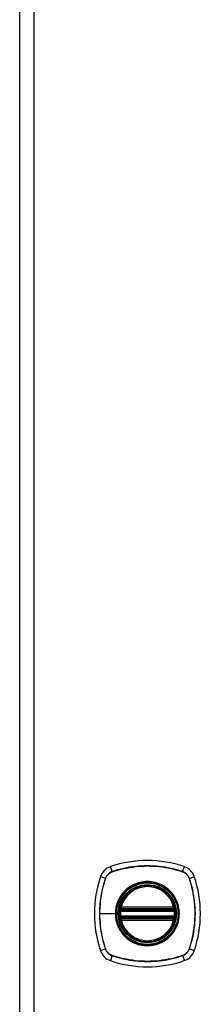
# Model space of a CAD drawing. Header units: inches. Extents: x 5 to 160, y 9 to 87.
# Tile 171 of 203: x 47.43 to 49.44, y 40.77 to 51.72. Entities that reach past the tile are written whole.
import ezdxf

# ---------------------------------------------------------------- set-up
doc = ezdxf.new("R2010")
doc.units = ezdxf.units.IN
doc.header["$MEASUREMENT"] = 0
doc.layers.add('Visible Edges(ANSI)', color=7, linetype='Continuous', lineweight=25)
doc.layers.add('Visible Tangent Edges(ANSI)', color=7, linetype='Continuous', lineweight=25)

msp = doc.modelspace()

# ---------------------------------------------------------------- linework, layer by layer
at = {"layer": 'Visible Edges(ANSI)'}
for p, q in [((47.427, 62.515), (47.427, 21.034)), ((48.554, 41.814), (49.148, 41.814)), ((48.558, 41.834), (49.144, 41.834)), ((49.148, 41.736), (48.554, 41.736)), ((49.144, 41.716), (48.558, 41.716))]:
    msp.add_line(p, q, dxfattribs=at)
at = {"layer": 'Visible Edges(ANSI)', "flags": 128}
for points in [[(48.543, 41.828), (48.543, 41.828), (48.543, 41.828), (48.542, 41.828), (48.542, 41.827), (48.542, 41.827), (48.542, 41.826), (48.542, 41.826), (48.542, 41.825), (48.542, 41.824), (48.542, 41.823), (48.542, 41.822), (48.541, 41.821), (48.541, 41.82), (48.541, 41.819), (48.541, 41.817), (48.541, 41.816), (48.54, 41.815), (48.54, 41.813), (48.54, 41.812), (48.54, 41.81), (48.54, 41.808), (48.54, 41.807), (48.539, 41.805), (48.539, 41.804)], [(48.539, 41.746), (48.539, 41.745), (48.54, 41.743), (48.54, 41.742), (48.54, 41.74), (48.54, 41.739), (48.54, 41.737), (48.54, 41.736), (48.541, 41.734), (48.541, 41.733), (48.541, 41.732), (48.541, 41.73), (48.541, 41.729), (48.542, 41.728), (48.542, 41.727), (48.542, 41.726), (48.542, 41.725), (48.542, 41.724), (48.542, 41.724), (48.542, 41.723), (48.542, 41.723), (48.542, 41.722), (48.543, 41.722), (48.543, 41.722), (48.543, 41.722)], [(49.163, 41.804), (49.163, 41.805), (49.162, 41.807), (49.162, 41.808), (49.162, 41.81), (49.162, 41.812), (49.162, 41.813), (49.161, 41.815), (49.161, 41.816), (49.161, 41.817), (49.161, 41.819), (49.161, 41.82), (49.161, 41.821), (49.16, 41.822), (49.16, 41.823), (49.16, 41.824), (49.16, 41.825), (49.16, 41.826), (49.16, 41.826), (49.16, 41.827), (49.16, 41.827), (49.16, 41.828), (49.159, 41.828), (49.159, 41.828), (49.159, 41.828)], [(49.159, 41.722), (49.159, 41.722), (49.159, 41.722), (49.16, 41.722), (49.16, 41.723), (49.16, 41.723), (49.16, 41.724), (49.16, 41.724), (49.16, 41.725), (49.16, 41.726), (49.16, 41.727), (49.16, 41.728), (49.161, 41.729), (49.161, 41.73), (49.161, 41.732), (49.161, 41.733), (49.161, 41.734), (49.161, 41.736), (49.162, 41.737), (49.162, 41.739), (49.162, 41.74), (49.162, 41.742), (49.162, 41.743), (49.163, 41.745), (49.163, 41.746)]]:
    msp.add_lwpolyline(points, dxfattribs=at)
at = {"layer": 'Visible Edges(ANSI)'}
for radius in [0.32, 0.315]:
    msp.add_circle((48.851, 41.775), radius, dxfattribs=at)
for centre, radius, start, end in [((48.496, 42.13), 0.177, 108.7722, 161.2278), ((48.851, 41.086), 1.28, 71.2278, 108.7722), ((49.206, 42.13), 0.177, 18.7722, 71.2278), ((49.54, 41.775), 1.28, 161.2278, 198.7722), ((48.162, 41.775), 1.28, 341.2278, 18.7722), ((48.851, 41.775), 0.313, 13.6344, 166.3656), ((48.851, 41.775), 0.313, 166.3656, 170.216), ((48.558, 41.846), 0.0118, 166.3656, 270), ((49.144, 41.846), 0.0118, 270, 13.6344), ((48.851, 41.775), 0.313, 9.784, 13.6344), ((48.851, 41.775), 0.313, 174.7499, 185.2501), ((48.554, 41.826), 0.0118, 170.216, 270), ((49.148, 41.826), 0.0118, 270, 9.784), ((48.851, 41.775), 0.313, 354.7499, 5.2501), ((48.554, 41.724), 0.0118, 90, 189.784), ((48.851, 41.775), 0.313, 189.784, 193.6344), ((48.558, 41.704), 0.0118, 90, 193.6344), ((48.851, 41.775), 0.313, 193.6344, 346.3656), ((49.144, 41.704), 0.0118, 346.3656, 90), ((49.148, 41.724), 0.0118, 350.216, 90), ((48.851, 41.775), 0.313, 346.3656, 350.216), ((48.496, 41.42), 0.177, 198.7722, 251.2278), ((49.206, 41.42), 0.177, 288.7722, 341.2278), ((48.851, 42.464), 1.28, 251.2278, 288.7722)]:
    msp.add_arc(centre, radius, start, end, dxfattribs=at)
at = {"layer": 'Visible Tangent Edges(ANSI)'}
for p, q in [((47.588, 21.034), (47.588, 62.515)), ((48.458, 42.243), (48.439, 42.298)), ((49.244, 42.243), (49.263, 42.298)), ((48.383, 42.168), (48.329, 42.187)), ((48.459, 42.241), (48.459, 42.241)), ((49.243, 42.241), (49.243, 42.241)), ((49.319, 42.168), (49.373, 42.187)), ((48.385, 42.167), (48.385, 42.167)), ((49.316, 42.167), (49.317, 42.167)), ((48.547, 41.849), (48.558, 41.846)), ((49.144, 41.846), (49.155, 41.849)), ((48.32, 41.775), (48.494, 41.775)), ((48.499, 41.775), (48.494, 41.775)), ((48.551, 41.803), (48.539, 41.804)), ((48.551, 41.748), (48.539, 41.746)), ((48.549, 41.827), (48.543, 41.828)), ((48.551, 41.803), (49.151, 41.803)), ((49.151, 41.748), (48.551, 41.748)), ((48.554, 41.814), (48.554, 41.825)), ((48.558, 41.834), (48.558, 41.846)), ((49.144, 41.846), (48.558, 41.846)), ((48.558, 41.824), (48.558, 41.834)), ((48.558, 41.824), (49.144, 41.824)), ((49.144, 41.846), (49.144, 41.834)), ((49.144, 41.834), (49.144, 41.824)), ((49.148, 41.825), (49.148, 41.814)), ((49.163, 41.804), (49.151, 41.803)), ((49.163, 41.746), (49.151, 41.748)), ((49.159, 41.828), (49.153, 41.827)), ((48.543, 41.722), (48.549, 41.723)), ((48.558, 41.704), (48.547, 41.701)), ((48.554, 41.726), (48.554, 41.736)), ((48.558, 41.716), (48.558, 41.726)), ((49.144, 41.726), (48.558, 41.726)), ((48.558, 41.704), (48.558, 41.716)), ((48.558, 41.704), (49.144, 41.704)), ((49.144, 41.726), (49.144, 41.716)), ((49.144, 41.716), (49.144, 41.704)), ((49.155, 41.701), (49.144, 41.704)), ((49.148, 41.736), (49.148, 41.726)), ((49.153, 41.723), (49.159, 41.722)), ((48.383, 41.382), (48.329, 41.363)), ((48.385, 41.383), (48.385, 41.383)), ((48.458, 41.308), (48.439, 41.253)), ((48.459, 41.309), (48.459, 41.31)), ((49.243, 41.31), (49.243, 41.309)), ((49.244, 41.308), (49.263, 41.253)), ((49.317, 41.383), (49.316, 41.383)), ((49.373, 41.363), (49.319, 41.382))]:
    msp.add_line(p, q, dxfattribs=at)
at = {"layer": 'Visible Tangent Edges(ANSI)', "flags": 128}
for points in [[(49.244, 42.243), (49.212, 42.253), (49.18, 42.262), (49.148, 42.271), (49.116, 42.278), (49.083, 42.285), (49.05, 42.291), (49.017, 42.296), (48.983, 42.3), (48.95, 42.303), (48.917, 42.305), (48.884, 42.307), (48.85, 42.307), (48.817, 42.307), (48.784, 42.305), (48.75, 42.303), (48.717, 42.3), (48.684, 42.296), (48.651, 42.291), (48.619, 42.285), (48.586, 42.278), (48.554, 42.271), (48.521, 42.262), (48.49, 42.253), (48.458, 42.243)], [(48.459, 42.241), (48.491, 42.251), (48.522, 42.26), (48.554, 42.269), (48.587, 42.277), (48.619, 42.283), (48.652, 42.289), (48.685, 42.294), (48.718, 42.299), (48.751, 42.302), (48.784, 42.304), (48.817, 42.305), (48.85, 42.306), (48.883, 42.305), (48.917, 42.304), (48.95, 42.302), (48.983, 42.299), (49.016, 42.295), (49.049, 42.29), (49.082, 42.284), (49.115, 42.277), (49.147, 42.269), (49.18, 42.26), (49.211, 42.251), (49.243, 42.241)], [(48.458, 42.243), (48.454, 42.241), (48.449, 42.239), (48.445, 42.238), (48.441, 42.236), (48.437, 42.233), (48.433, 42.231), (48.429, 42.229), (48.426, 42.226), (48.422, 42.223), (48.419, 42.22), (48.415, 42.217), (48.412, 42.214), (48.409, 42.211), (48.406, 42.208), (48.403, 42.204), (48.4, 42.2), (48.397, 42.197), (48.395, 42.193), (48.393, 42.189), (48.39, 42.185), (48.388, 42.181), (48.387, 42.177), (48.385, 42.172), (48.383, 42.168)], [(48.385, 42.167), (48.387, 42.172), (48.389, 42.176), (48.391, 42.18), (48.393, 42.184), (48.395, 42.188), (48.397, 42.192), (48.399, 42.195), (48.402, 42.199), (48.405, 42.202), (48.408, 42.206), (48.411, 42.209), (48.414, 42.212), (48.417, 42.216), (48.42, 42.218), (48.424, 42.221), (48.427, 42.224), (48.431, 42.227), (48.434, 42.229), (48.438, 42.231), (48.442, 42.233), (48.446, 42.235), (48.45, 42.237), (48.454, 42.239), (48.459, 42.241)], [(49.243, 42.241), (49.248, 42.239), (49.252, 42.237), (49.256, 42.235), (49.26, 42.233), (49.264, 42.231), (49.267, 42.229), (49.271, 42.227), (49.275, 42.224), (49.278, 42.221), (49.282, 42.218), (49.285, 42.216), (49.288, 42.212), (49.291, 42.209), (49.294, 42.206), (49.297, 42.202), (49.3, 42.199), (49.303, 42.195), (49.305, 42.192), (49.307, 42.188), (49.309, 42.184), (49.311, 42.18), (49.313, 42.176), (49.315, 42.172), (49.316, 42.167)], [(49.319, 42.168), (49.317, 42.172), (49.315, 42.177), (49.313, 42.181), (49.311, 42.185), (49.309, 42.189), (49.307, 42.193), (49.305, 42.197), (49.302, 42.2), (49.299, 42.204), (49.296, 42.208), (49.293, 42.211), (49.29, 42.214), (49.287, 42.217), (49.283, 42.22), (49.28, 42.223), (49.276, 42.226), (49.273, 42.229), (49.269, 42.231), (49.265, 42.233), (49.261, 42.236), (49.257, 42.238), (49.253, 42.239), (49.248, 42.241), (49.244, 42.243)], [(48.383, 42.168), (48.373, 42.137), (48.364, 42.105), (48.355, 42.072), (48.348, 42.04), (48.341, 42.007), (48.335, 41.974), (48.33, 41.941), (48.326, 41.908), (48.323, 41.874), (48.321, 41.841), (48.319, 41.808), (48.319, 41.775), (48.319, 41.741), (48.321, 41.708), (48.323, 41.675), (48.326, 41.642), (48.33, 41.608), (48.335, 41.575), (48.341, 41.543), (48.348, 41.51), (48.355, 41.478), (48.364, 41.446), (48.373, 41.414), (48.383, 41.382)], [(48.32, 41.775), (48.32, 41.792), (48.321, 41.808), (48.321, 41.825), (48.322, 41.841), (48.323, 41.858), (48.324, 41.875), (48.326, 41.891), (48.327, 41.908), (48.329, 41.924), (48.332, 41.941), (48.334, 41.957), (48.337, 41.974), (48.339, 41.99), (48.343, 42.007), (48.346, 42.023), (48.349, 42.039), (48.353, 42.055), (48.357, 42.072), (48.361, 42.088), (48.366, 42.104), (48.37, 42.12), (48.375, 42.136), (48.38, 42.151), (48.385, 42.167)], [(48.499, 41.775), (48.508, 41.854), (48.534, 41.928), (48.576, 41.995), (48.631, 42.051), (48.698, 42.093), (48.773, 42.118), (48.851, 42.127), (48.93, 42.118), (49.004, 42.092), (49.071, 42.05), (49.127, 41.995), (49.168, 41.928), (49.194, 41.853), (49.203, 41.775), (49.194, 41.696), (49.168, 41.622), (49.126, 41.555), (49.071, 41.5), (49.004, 41.458), (48.929, 41.432), (48.851, 41.423), (48.772, 41.432), (48.698, 41.458), (48.631, 41.5), (48.575, 41.555), (48.534, 41.622), (48.508, 41.697), (48.499, 41.775)], [(49.079, 42.05), (49.062, 42.062), (49.045, 42.074), (49.028, 42.085), (49.01, 42.094), (48.991, 42.103), (48.972, 42.111), (48.952, 42.117), (48.933, 42.122), (48.913, 42.127), (48.892, 42.13), (48.872, 42.131), (48.851, 42.132), (48.83, 42.131), (48.81, 42.13), (48.789, 42.127), (48.769, 42.122), (48.749, 42.117), (48.73, 42.111), (48.711, 42.103), (48.692, 42.094), (48.674, 42.085), (48.656, 42.074), (48.64, 42.062), (48.623, 42.05)], [(49.317, 42.167), (49.327, 42.136), (49.336, 42.104), (49.345, 42.072), (49.353, 42.039), (49.359, 42.007), (49.365, 41.974), (49.37, 41.941), (49.374, 41.908), (49.378, 41.875), (49.38, 41.842), (49.381, 41.809), (49.382, 41.776), (49.381, 41.743), (49.38, 41.709), (49.378, 41.676), (49.375, 41.643), (49.37, 41.61), (49.365, 41.577), (49.36, 41.544), (49.353, 41.511), (49.345, 41.479), (49.336, 41.447), (49.327, 41.415), (49.317, 41.383)], [(49.319, 41.382), (49.329, 41.414), (49.338, 41.446), (49.347, 41.478), (49.354, 41.511), (49.361, 41.543), (49.367, 41.576), (49.372, 41.609), (49.376, 41.643), (49.379, 41.676), (49.381, 41.709), (49.383, 41.743), (49.383, 41.776), (49.383, 41.809), (49.381, 41.842), (49.379, 41.876), (49.376, 41.909), (49.372, 41.942), (49.367, 41.975), (49.361, 42.007), (49.354, 42.04), (49.347, 42.072), (49.338, 42.105), (49.329, 42.137), (49.319, 42.168)], [(48.576, 42.003), (48.57, 41.995), (48.564, 41.986), (48.558, 41.978), (48.552, 41.969), (48.546, 41.961), (48.541, 41.952), (48.536, 41.943), (48.531, 41.934), (48.527, 41.925), (48.523, 41.915), (48.519, 41.906), (48.515, 41.896), (48.512, 41.886), (48.509, 41.877), (48.506, 41.867), (48.504, 41.857), (48.501, 41.847), (48.499, 41.836), (48.498, 41.826), (48.496, 41.816), (48.495, 41.806), (48.495, 41.796), (48.494, 41.785), (48.494, 41.775)], [(48.623, 42.05), (48.621, 42.048), (48.619, 42.046), (48.617, 42.044), (48.615, 42.042), (48.613, 42.041), (48.611, 42.039), (48.609, 42.037), (48.607, 42.035), (48.605, 42.033), (48.603, 42.031), (48.601, 42.029), (48.599, 42.027), (48.597, 42.025), (48.595, 42.023), (48.593, 42.021), (48.591, 42.019), (48.589, 42.017), (48.587, 42.015), (48.585, 42.013), (48.584, 42.011), (48.582, 42.009), (48.58, 42.007), (48.578, 42.005), (48.576, 42.003)], [(49.126, 42.003), (49.124, 42.005), (49.122, 42.007), (49.12, 42.009), (49.118, 42.011), (49.117, 42.013), (49.115, 42.015), (49.113, 42.017), (49.111, 42.019), (49.109, 42.021), (49.107, 42.023), (49.105, 42.025), (49.103, 42.027), (49.101, 42.029), (49.099, 42.031), (49.097, 42.033), (49.095, 42.035), (49.093, 42.037), (49.091, 42.039), (49.089, 42.041), (49.087, 42.042), (49.085, 42.044), (49.083, 42.046), (49.081, 42.048), (49.079, 42.05)], [(49.126, 41.548), (49.138, 41.564), (49.15, 41.581), (49.161, 41.598), (49.17, 41.616), (49.179, 41.635), (49.187, 41.654), (49.193, 41.674), (49.198, 41.694), (49.203, 41.714), (49.205, 41.734), (49.207, 41.755), (49.208, 41.775), (49.207, 41.796), (49.205, 41.816), (49.203, 41.837), (49.198, 41.857), (49.193, 41.877), (49.187, 41.896), (49.179, 41.915), (49.17, 41.934), (49.161, 41.952), (49.15, 41.97), (49.138, 41.987), (49.126, 42.003)], [(48.547, 41.849), (48.547, 41.848), (48.546, 41.847), (48.546, 41.846), (48.546, 41.845), (48.546, 41.844), (48.546, 41.843), (48.546, 41.842), (48.546, 41.841), (48.546, 41.84), (48.546, 41.839), (48.546, 41.838), (48.546, 41.838), (48.546, 41.837), (48.546, 41.836), (48.546, 41.835), (48.546, 41.834), (48.546, 41.833), (48.547, 41.832), (48.547, 41.831), (48.547, 41.83), (48.547, 41.83), (48.548, 41.829), (48.548, 41.828), (48.549, 41.827)], [(49.153, 41.827), (49.154, 41.828), (49.154, 41.829), (49.155, 41.83), (49.155, 41.83), (49.155, 41.831), (49.155, 41.832), (49.156, 41.833), (49.156, 41.834), (49.156, 41.835), (49.156, 41.836), (49.156, 41.837), (49.156, 41.838), (49.156, 41.838), (49.156, 41.839), (49.156, 41.84), (49.156, 41.841), (49.156, 41.842), (49.156, 41.843), (49.156, 41.844), (49.156, 41.845), (49.156, 41.846), (49.156, 41.847), (49.155, 41.848), (49.155, 41.849)], [(48.385, 41.383), (48.38, 41.399), (48.375, 41.415), (48.37, 41.431), (48.366, 41.446), (48.361, 41.462), (48.357, 41.479), (48.353, 41.495), (48.349, 41.511), (48.346, 41.527), (48.343, 41.543), (48.339, 41.56), (48.337, 41.576), (48.334, 41.593), (48.332, 41.609), (48.329, 41.626), (48.327, 41.642), (48.326, 41.659), (48.324, 41.675), (48.323, 41.692), (48.322, 41.709), (48.321, 41.725), (48.321, 41.742), (48.32, 41.758), (48.32, 41.775)], [(48.494, 41.775), (48.494, 41.765), (48.495, 41.755), (48.495, 41.744), (48.497, 41.734), (48.498, 41.724), (48.499, 41.714), (48.501, 41.703), (48.504, 41.693), (48.506, 41.683), (48.509, 41.674), (48.512, 41.664), (48.515, 41.654), (48.519, 41.644), (48.523, 41.635), (48.527, 41.626), (48.532, 41.616), (48.536, 41.607), (48.541, 41.598), (48.547, 41.589), (48.552, 41.581), (48.558, 41.572), (48.564, 41.564), (48.57, 41.556), (48.576, 41.548)], [(48.549, 41.827), (48.549, 41.827), (48.549, 41.827), (48.549, 41.827), (48.549, 41.827), (48.55, 41.826), (48.55, 41.826), (48.55, 41.826), (48.55, 41.826), (48.55, 41.826), (48.551, 41.826), (48.551, 41.826), (48.551, 41.826), (48.551, 41.825), (48.552, 41.825), (48.552, 41.825), (48.552, 41.825), (48.552, 41.825), (48.553, 41.825), (48.553, 41.825), (48.553, 41.825), (48.553, 41.825), (48.554, 41.825), (48.554, 41.825), (48.554, 41.825)], [(48.551, 41.803), (48.551, 41.803), (48.551, 41.804), (48.552, 41.805), (48.552, 41.806), (48.552, 41.806), (48.552, 41.807), (48.552, 41.808), (48.552, 41.809), (48.553, 41.809), (48.553, 41.81), (48.553, 41.81), (48.553, 41.811), (48.553, 41.811), (48.553, 41.812), (48.554, 41.812), (48.554, 41.813), (48.554, 41.813), (48.554, 41.814), (48.554, 41.814), (48.554, 41.814), (48.554, 41.814), (48.554, 41.814), (48.554, 41.814), (48.554, 41.814)], [(48.554, 41.736), (48.554, 41.736), (48.554, 41.736), (48.554, 41.736), (48.554, 41.736), (48.554, 41.736), (48.554, 41.737), (48.554, 41.737), (48.554, 41.737), (48.554, 41.738), (48.553, 41.738), (48.553, 41.739), (48.553, 41.739), (48.553, 41.74), (48.553, 41.74), (48.553, 41.741), (48.552, 41.742), (48.552, 41.742), (48.552, 41.743), (48.552, 41.744), (48.552, 41.744), (48.552, 41.745), (48.551, 41.746), (48.551, 41.747), (48.551, 41.748)], [(48.554, 41.825), (48.554, 41.825), (48.555, 41.825), (48.555, 41.824), (48.555, 41.824), (48.555, 41.824), (48.555, 41.824), (48.555, 41.824), (48.556, 41.824), (48.556, 41.824), (48.556, 41.824), (48.556, 41.824), (48.556, 41.824), (48.556, 41.824), (48.557, 41.824), (48.557, 41.824), (48.557, 41.824), (48.557, 41.824), (48.557, 41.824), (48.557, 41.824), (48.558, 41.824), (48.558, 41.824), (48.558, 41.824), (48.558, 41.824), (48.558, 41.824)], [(49.144, 41.824), (49.144, 41.824), (49.144, 41.824), (49.144, 41.824), (49.144, 41.824), (49.145, 41.824), (49.145, 41.824), (49.145, 41.824), (49.145, 41.824), (49.145, 41.824), (49.145, 41.824), (49.146, 41.824), (49.146, 41.824), (49.146, 41.824), (49.146, 41.824), (49.146, 41.824), (49.146, 41.824), (49.147, 41.824), (49.147, 41.824), (49.147, 41.824), (49.147, 41.824), (49.147, 41.824), (49.147, 41.825), (49.148, 41.825), (49.148, 41.825)], [(49.148, 41.825), (49.148, 41.825), (49.148, 41.825), (49.149, 41.825), (49.149, 41.825), (49.149, 41.825), (49.149, 41.825), (49.15, 41.825), (49.15, 41.825), (49.15, 41.825), (49.15, 41.825), (49.151, 41.825), (49.151, 41.826), (49.151, 41.826), (49.151, 41.826), (49.152, 41.826), (49.152, 41.826), (49.152, 41.826), (49.152, 41.826), (49.152, 41.826), (49.153, 41.827), (49.153, 41.827), (49.153, 41.827), (49.153, 41.827), (49.153, 41.827)], [(49.148, 41.814), (49.148, 41.814), (49.148, 41.814), (49.148, 41.814), (49.148, 41.814), (49.148, 41.814), (49.148, 41.814), (49.148, 41.813), (49.148, 41.813), (49.148, 41.812), (49.149, 41.812), (49.149, 41.811), (49.149, 41.811), (49.149, 41.81), (49.149, 41.81), (49.149, 41.809), (49.15, 41.809), (49.15, 41.808), (49.15, 41.807), (49.15, 41.806), (49.15, 41.806), (49.15, 41.805), (49.151, 41.804), (49.151, 41.803), (49.151, 41.803)], [(49.151, 41.748), (49.151, 41.747), (49.151, 41.746), (49.15, 41.745), (49.15, 41.744), (49.15, 41.744), (49.15, 41.743), (49.15, 41.742), (49.15, 41.742), (49.149, 41.741), (49.149, 41.74), (49.149, 41.74), (49.149, 41.739), (49.149, 41.739), (49.149, 41.738), (49.148, 41.738), (49.148, 41.737), (49.148, 41.737), (49.148, 41.737), (49.148, 41.736), (49.148, 41.736), (49.148, 41.736), (49.148, 41.736), (49.148, 41.736), (49.148, 41.736)], [(48.549, 41.723), (48.548, 41.722), (48.548, 41.721), (48.547, 41.721), (48.547, 41.72), (48.547, 41.719), (48.547, 41.718), (48.546, 41.717), (48.546, 41.716), (48.546, 41.715), (48.546, 41.715), (48.546, 41.714), (48.546, 41.713), (48.546, 41.712), (48.546, 41.711), (48.546, 41.71), (48.546, 41.709), (48.546, 41.708), (48.546, 41.707), (48.546, 41.706), (48.546, 41.705), (48.546, 41.704), (48.546, 41.703), (48.547, 41.702), (48.547, 41.701)], [(48.554, 41.726), (48.554, 41.726), (48.554, 41.726), (48.553, 41.725), (48.553, 41.725), (48.553, 41.725), (48.553, 41.725), (48.552, 41.725), (48.552, 41.725), (48.552, 41.725), (48.552, 41.725), (48.551, 41.725), (48.551, 41.725), (48.551, 41.724), (48.551, 41.724), (48.55, 41.724), (48.55, 41.724), (48.55, 41.724), (48.55, 41.724), (48.55, 41.724), (48.549, 41.724), (48.549, 41.723), (48.549, 41.723), (48.549, 41.723), (48.549, 41.723)], [(48.558, 41.726), (48.558, 41.726), (48.558, 41.726), (48.558, 41.726), (48.558, 41.726), (48.557, 41.726), (48.557, 41.726), (48.557, 41.726), (48.557, 41.726), (48.557, 41.726), (48.557, 41.726), (48.556, 41.726), (48.556, 41.726), (48.556, 41.726), (48.556, 41.726), (48.556, 41.726), (48.556, 41.726), (48.555, 41.726), (48.555, 41.726), (48.555, 41.726), (48.555, 41.726), (48.555, 41.726), (48.555, 41.726), (48.554, 41.726), (48.554, 41.726)], [(49.148, 41.726), (49.148, 41.726), (49.147, 41.726), (49.147, 41.726), (49.147, 41.726), (49.147, 41.726), (49.147, 41.726), (49.147, 41.726), (49.146, 41.726), (49.146, 41.726), (49.146, 41.726), (49.146, 41.726), (49.146, 41.726), (49.146, 41.726), (49.145, 41.726), (49.145, 41.726), (49.145, 41.726), (49.145, 41.726), (49.145, 41.726), (49.145, 41.726), (49.144, 41.726), (49.144, 41.726), (49.144, 41.726), (49.144, 41.726), (49.144, 41.726)], [(49.153, 41.723), (49.153, 41.723), (49.153, 41.723), (49.153, 41.723), (49.153, 41.724), (49.152, 41.724), (49.152, 41.724), (49.152, 41.724), (49.152, 41.724), (49.152, 41.724), (49.151, 41.724), (49.151, 41.724), (49.151, 41.725), (49.151, 41.725), (49.15, 41.725), (49.15, 41.725), (49.15, 41.725), (49.15, 41.725), (49.149, 41.725), (49.149, 41.725), (49.149, 41.725), (49.149, 41.725), (49.148, 41.726), (49.148, 41.726), (49.148, 41.726)], [(49.155, 41.701), (49.155, 41.702), (49.156, 41.703), (49.156, 41.704), (49.156, 41.705), (49.156, 41.706), (49.156, 41.707), (49.156, 41.708), (49.156, 41.709), (49.156, 41.71), (49.156, 41.711), (49.156, 41.712), (49.156, 41.713), (49.156, 41.714), (49.156, 41.715), (49.156, 41.715), (49.156, 41.716), (49.156, 41.717), (49.155, 41.718), (49.155, 41.719), (49.155, 41.72), (49.155, 41.721), (49.154, 41.721), (49.154, 41.722), (49.153, 41.723)], [(48.576, 41.548), (48.578, 41.545), (48.58, 41.543), (48.582, 41.541), (48.584, 41.539), (48.585, 41.537), (48.587, 41.535), (48.589, 41.533), (48.591, 41.531), (48.593, 41.529), (48.595, 41.527), (48.597, 41.525), (48.599, 41.523), (48.601, 41.521), (48.603, 41.519), (48.605, 41.517), (48.607, 41.515), (48.609, 41.513), (48.611, 41.511), (48.613, 41.51), (48.615, 41.508), (48.617, 41.506), (48.619, 41.504), (48.621, 41.502), (48.623, 41.5)], [(49.079, 41.5), (49.081, 41.502), (49.083, 41.504), (49.085, 41.506), (49.087, 41.508), (49.089, 41.51), (49.091, 41.511), (49.093, 41.513), (49.095, 41.515), (49.097, 41.517), (49.099, 41.519), (49.101, 41.521), (49.103, 41.523), (49.105, 41.525), (49.107, 41.527), (49.109, 41.529), (49.111, 41.531), (49.113, 41.533), (49.115, 41.535), (49.117, 41.537), (49.118, 41.539), (49.12, 41.541), (49.122, 41.543), (49.124, 41.545), (49.126, 41.548)], [(48.623, 41.5), (48.64, 41.488), (48.656, 41.476), (48.674, 41.465), (48.692, 41.456), (48.711, 41.447), (48.73, 41.439), (48.75, 41.433), (48.769, 41.428), (48.789, 41.424), (48.81, 41.421), (48.83, 41.419), (48.851, 41.418), (48.872, 41.419), (48.892, 41.421), (48.913, 41.424), (48.933, 41.428), (48.953, 41.433), (48.972, 41.44), (48.991, 41.447), (49.01, 41.456), (49.028, 41.465), (49.046, 41.476), (49.062, 41.488), (49.079, 41.5)], [(48.383, 41.382), (48.385, 41.378), (48.387, 41.373), (48.388, 41.369), (48.39, 41.365), (48.393, 41.361), (48.395, 41.357), (48.397, 41.354), (48.4, 41.35), (48.403, 41.346), (48.406, 41.343), (48.409, 41.339), (48.412, 41.336), (48.415, 41.333), (48.419, 41.33), (48.422, 41.327), (48.426, 41.324), (48.429, 41.322), (48.433, 41.319), (48.437, 41.317), (48.441, 41.315), (48.445, 41.313), (48.449, 41.311), (48.454, 41.309), (48.458, 41.308)], [(48.459, 41.31), (48.454, 41.311), (48.45, 41.313), (48.446, 41.315), (48.442, 41.317), (48.438, 41.319), (48.434, 41.321), (48.431, 41.324), (48.427, 41.326), (48.424, 41.329), (48.42, 41.332), (48.417, 41.335), (48.414, 41.338), (48.411, 41.341), (48.408, 41.344), (48.405, 41.348), (48.402, 41.351), (48.399, 41.355), (48.397, 41.359), (48.395, 41.362), (48.393, 41.366), (48.391, 41.37), (48.389, 41.374), (48.387, 41.378), (48.385, 41.383)], [(48.458, 41.308), (48.49, 41.297), (48.522, 41.288), (48.554, 41.279), (48.586, 41.272), (48.619, 41.265), (48.652, 41.259), (48.685, 41.254), (48.718, 41.25), (48.752, 41.247), (48.785, 41.245), (48.818, 41.243), (48.852, 41.243), (48.885, 41.243), (48.918, 41.245), (48.952, 41.247), (48.985, 41.25), (49.018, 41.254), (49.051, 41.259), (49.083, 41.265), (49.116, 41.272), (49.148, 41.279), (49.181, 41.288), (49.212, 41.297), (49.244, 41.308)], [(49.243, 41.309), (49.211, 41.299), (49.18, 41.29), (49.148, 41.281), (49.115, 41.273), (49.083, 41.267), (49.05, 41.261), (49.017, 41.256), (48.984, 41.252), (48.951, 41.248), (48.918, 41.246), (48.885, 41.245), (48.852, 41.244), (48.818, 41.245), (48.785, 41.246), (48.752, 41.248), (48.719, 41.251), (48.686, 41.256), (48.653, 41.261), (48.62, 41.267), (48.587, 41.273), (48.555, 41.281), (48.522, 41.29), (48.491, 41.299), (48.459, 41.309)], [(49.316, 41.383), (49.315, 41.378), (49.313, 41.374), (49.311, 41.37), (49.309, 41.366), (49.307, 41.362), (49.305, 41.359), (49.303, 41.355), (49.3, 41.351), (49.297, 41.348), (49.294, 41.344), (49.291, 41.341), (49.288, 41.338), (49.285, 41.335), (49.282, 41.332), (49.278, 41.329), (49.275, 41.326), (49.271, 41.324), (49.267, 41.321), (49.264, 41.319), (49.26, 41.317), (49.256, 41.315), (49.252, 41.313), (49.248, 41.311), (49.243, 41.31)], [(49.244, 41.308), (49.248, 41.309), (49.253, 41.311), (49.257, 41.313), (49.261, 41.315), (49.265, 41.317), (49.269, 41.319), (49.273, 41.322), (49.276, 41.324), (49.28, 41.327), (49.283, 41.33), (49.287, 41.333), (49.29, 41.336), (49.293, 41.339), (49.296, 41.343), (49.299, 41.346), (49.302, 41.35), (49.305, 41.354), (49.307, 41.357), (49.309, 41.361), (49.311, 41.365), (49.313, 41.369), (49.315, 41.373), (49.317, 41.378), (49.319, 41.382)]]:
    msp.add_lwpolyline(points, dxfattribs=at)
at = {"layer": 'Visible Tangent Edges(ANSI)'}
for radius in [0.346, 0.342, 0.325, 0.324]:
    msp.add_circle((48.851, 41.775), radius, dxfattribs=at)
for start, end in [(13.6344, 166.3656), (174.7499, 185.2501), (354.7499, 5.2501), (193.6344, 346.3656)]:
    msp.add_arc((48.851, 41.775), 0.301, start, end, dxfattribs=at)
for centre, major_axis, ratio, start_param, end_param in [((48.459, 42.238), (0.00312, -0.00933), 0.002893, 4.189559, 4.430205), ((49.243, 42.238), (-0.00312, -0.00933), 0.002893, 1.85298, 2.093627), ((48.388, 42.167), (0.00933, -0.00312), 0.002893, 1.85298, 2.093627), ((49.314, 42.167), (-0.00933, -0.00312), 0.002893, 4.189559, 4.430205), ((48.543, 41.828), (0.00773, 0.00893), 0.431674, 4.96723, 6.283185), ((48.554, 41.823), (0.0021, 0.0116), 0.025638, 0, 1.426581), ((49.148, 41.823), (-0.0021, 0.0116), 0.025638, 4.856604, 6.283185), ((49.159, 41.828), (-0.00773, 0.00893), 0.431674, 0, 1.315955), ((48.543, 41.722), (0.00773, -0.00893), 0.431674, 0, 1.315955), ((48.554, 41.727), (0.0021, -0.0116), 0.025638, 4.856604, 6.283185), ((49.148, 41.727), (-0.0021, -0.0116), 0.025638, 0, 1.426581), ((49.159, 41.722), (-0.00773, -0.00893), 0.431674, 4.96723, 6.283185), ((48.388, 41.384), (0.00933, 0.00312), 0.002893, 4.189559, 4.430205), ((48.459, 41.312), (0.00312, 0.00933), 0.002893, 1.85298, 2.093627), ((49.243, 41.312), (0.00312, -0.00933), 0.002893, 1.047966, 1.288612), ((49.314, 41.384), (-0.00933, 0.00312), 0.002893, 1.85298, 2.093627)]:
    msp.add_ellipse(centre, major_axis=major_axis, ratio=ratio, start_param=start_param, end_param=end_param, dxfattribs=at)

doc.saveas('drawing.dxf')
